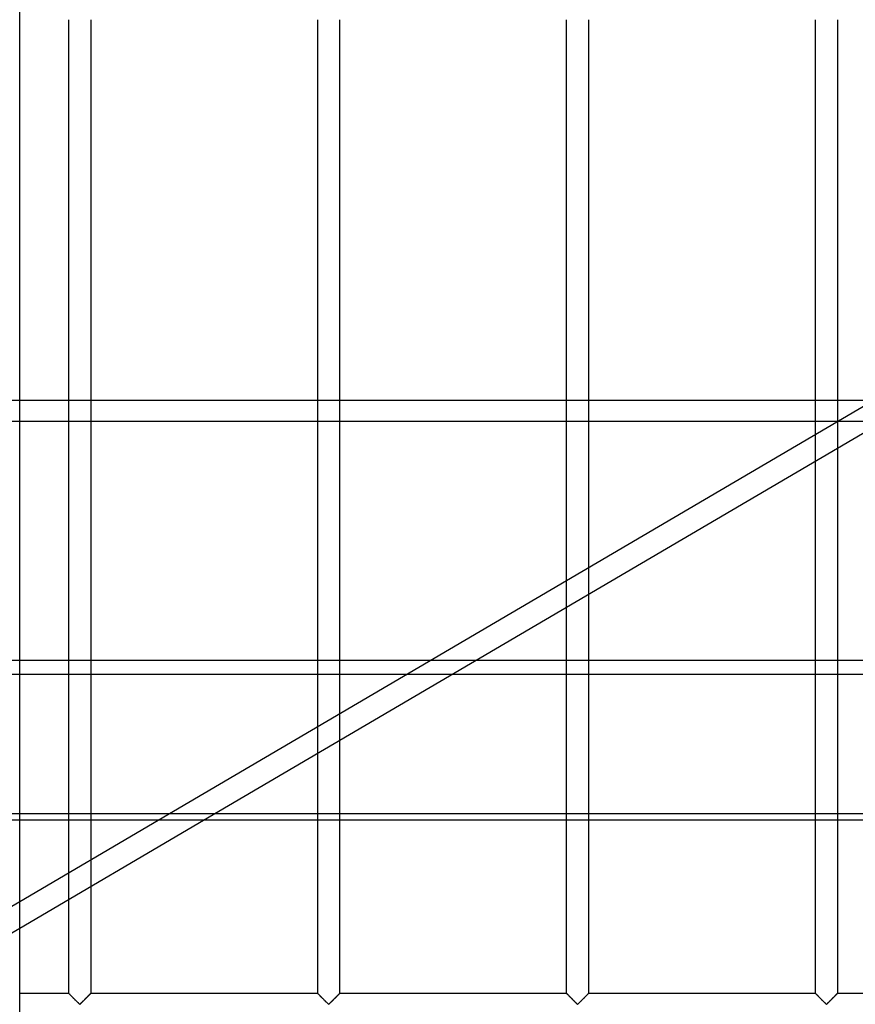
# Model space of a CAD drawing. Header units: millimetres. Extents: x -690 to 690, y -690 to 690.
# Tile 45 of 53: x 100 to 290, y 340 to 564. Entities that reach past the tile are written whole.
import ezdxf

# ---------------------------------------------------------------- set-up
doc = ezdxf.new("R2010")
doc.units = ezdxf.units.MM
doc.layers.add('MAIN-1', color=7, linetype='Continuous')
doc.layers.add('MAIN-2', color=7, linetype='Continuous')

msp = doc.modelspace()

# ---------------------------------------------------------------- linework, layer by layer
at = {"layer": 'MAIN-1'}
for p, q in [((99.65, 477.49), (99.65, 573.36)), ((110.83, 477.49), (110.83, 564.17)), ((115.83, 564.17), (115.83, 477.49)), ((167.5, 477.49), (167.5, 564.17)), ((172.5, 564.17), (172.5, 477.49)), ((224.17, 477.49), (224.17, 564.17)), ((229.17, 564.17), (229.17, 477.49)), ((280.83, 477.49), (280.83, 564.17)), ((285.83, 564.17), (285.83, 477.49)), ((667.5, 477.49), (-667.5, 477.49)), ((-667.5, 418.34), (667.5, 418.34)), ((667.5, 381.93), (-667.5, 381.93)), ((99.65, 286.07), (99.65, 381.93)), ((99.65, 363.44), (131.15, 381.93)), ((99.65, 357.36), (141.52, 381.93)), ((110.83, 370.01), (110.83, 381.93)), ((115.83, 381.93), (115.83, 372.94)), ((167.5, 342.5), (167.5, 381.93)), ((172.5, 381.93), (172.5, 342.5)), ((224.17, 342.5), (224.17, 381.93)), ((229.17, 381.93), (229.17, 342.5)), ((280.83, 342.5), (280.83, 381.93)), ((285.83, 381.93), (285.83, 342.5)), ((115.83, 366.85), (115.83, 342.5)), ((110.83, 342.5), (110.83, 363.92)), ((110.83, 342.5), (99.65, 342.5)), ((110.84, 342.5), (110.83, 342.5)), ((110.85, 342.48), (110.84, 342.5)), ((110.87, 342.46), (110.85, 342.48)), ((110.91, 342.43), (110.87, 342.46)), ((110.94, 342.39), (110.91, 342.43)), ((110.99, 342.34), (110.94, 342.39)), ((111.05, 342.29), (110.99, 342.34)), ((111.11, 342.23), (111.05, 342.29)), ((111.18, 342.16), (111.11, 342.23)), ((111.25, 342.09), (111.18, 342.16)), ((111.33, 342.01), (111.25, 342.09)), ((111.41, 341.93), (111.33, 342.01)), ((111.49, 341.84), (111.41, 341.93)), ((111.58, 341.76), (111.49, 341.84)), ((111.67, 341.67), (111.58, 341.76)), ((111.76, 341.58), (111.67, 341.67)), ((111.85, 341.49), (111.76, 341.58)), ((111.94, 341.39), (111.85, 341.49)), ((112.04, 341.3), (111.94, 341.39)), ((112.14, 341.2), (112.04, 341.3)), ((112.23, 341.1), (112.14, 341.2)), ((112.33, 341.01), (112.23, 341.1)), ((112.43, 340.91), (112.33, 341.01)), ((112.52, 340.82), (112.43, 340.91)), ((112.61, 340.72), (112.52, 340.82)), ((112.71, 340.63), (112.61, 340.72)), ((114.05, 340.72), (113.96, 340.63)), ((114.15, 340.82), (114.05, 340.72)), ((114.24, 340.91), (114.15, 340.82)), ((114.34, 341.01), (114.24, 340.91)), ((114.43, 341.1), (114.34, 341.01)), ((114.53, 341.2), (114.43, 341.1)), ((114.63, 341.3), (114.53, 341.2)), ((114.72, 341.39), (114.63, 341.3)), ((114.82, 341.49), (114.72, 341.39)), ((114.91, 341.58), (114.82, 341.49)), ((115, 341.67), (114.91, 341.58)), ((115.09, 341.76), (115, 341.67)), ((115.18, 341.84), (115.09, 341.76)), ((115.26, 341.93), (115.18, 341.84)), ((115.34, 342.01), (115.26, 341.93)), ((115.42, 342.09), (115.34, 342.01)), ((115.49, 342.16), (115.42, 342.09)), ((115.56, 342.23), (115.49, 342.16)), ((115.62, 342.29), (115.56, 342.23)), ((115.67, 342.34), (115.62, 342.29)), ((115.72, 342.39), (115.67, 342.34)), ((115.76, 342.43), (115.72, 342.39)), ((115.79, 342.46), (115.76, 342.43)), ((115.81, 342.48), (115.79, 342.46)), ((115.83, 342.5), (115.81, 342.48)), ((115.83, 342.5), (115.83, 342.5)), ((167.5, 342.5), (115.83, 342.5)), ((167.51, 342.5), (167.5, 342.5)), ((167.52, 342.48), (167.51, 342.5)), ((167.54, 342.46), (167.52, 342.48)), ((167.57, 342.43), (167.54, 342.46)), ((167.61, 342.39), (167.57, 342.43)), ((167.66, 342.34), (167.61, 342.39)), ((167.71, 342.29), (167.66, 342.34)), ((167.77, 342.23), (167.71, 342.29)), ((167.84, 342.16), (167.77, 342.23)), ((167.92, 342.09), (167.84, 342.16)), ((167.99, 342.01), (167.92, 342.09)), ((168.07, 341.93), (167.99, 342.01)), ((168.16, 341.84), (168.07, 341.93)), ((168.24, 341.76), (168.16, 341.84)), ((168.33, 341.67), (168.24, 341.76)), ((168.42, 341.58), (168.33, 341.67)), ((168.52, 341.49), (168.42, 341.58)), ((168.61, 341.39), (168.52, 341.49)), ((168.71, 341.3), (168.61, 341.39)), ((168.8, 341.2), (168.71, 341.3)), ((168.9, 341.1), (168.8, 341.2)), ((169, 341.01), (168.9, 341.1)), ((169.09, 340.91), (169, 341.01)), ((169.19, 340.82), (169.09, 340.91)), ((169.28, 340.72), (169.19, 340.82)), ((169.37, 340.63), (169.28, 340.72)), ((170.72, 340.72), (170.63, 340.63)), ((170.81, 340.82), (170.72, 340.72)), ((170.91, 340.91), (170.81, 340.82)), ((171, 341.01), (170.91, 340.91)), ((171.1, 341.1), (171, 341.01)), ((171.2, 341.2), (171.1, 341.1)), ((171.29, 341.3), (171.2, 341.2)), ((171.39, 341.39), (171.29, 341.3)), ((171.48, 341.49), (171.39, 341.39)), ((171.58, 341.58), (171.48, 341.49)), ((171.67, 341.67), (171.58, 341.58)), ((171.76, 341.76), (171.67, 341.67)), ((171.84, 341.84), (171.76, 341.76)), ((171.93, 341.93), (171.84, 341.84)), ((172.01, 342.01), (171.93, 341.93)), ((172.08, 342.09), (172.01, 342.01)), ((172.16, 342.16), (172.08, 342.09)), ((172.23, 342.23), (172.16, 342.16)), ((172.29, 342.29), (172.23, 342.23)), ((172.34, 342.34), (172.29, 342.29)), ((172.39, 342.39), (172.34, 342.34)), ((172.43, 342.43), (172.39, 342.39)), ((172.46, 342.46), (172.43, 342.43)), ((172.48, 342.48), (172.46, 342.46)), ((172.49, 342.5), (172.48, 342.48)), ((172.5, 342.5), (172.49, 342.5)), ((224.17, 342.5), (172.5, 342.5)), ((224.19, 342.48), (224.17, 342.5)), ((224.17, 342.5), (224.17, 342.5)), ((224.21, 342.46), (224.19, 342.48)), ((224.24, 342.43), (224.21, 342.46)), ((224.28, 342.39), (224.24, 342.43)), ((224.33, 342.34), (224.28, 342.39)), ((224.38, 342.29), (224.33, 342.34)), ((224.44, 342.23), (224.38, 342.29)), ((224.51, 342.16), (224.44, 342.23)), ((224.58, 342.09), (224.51, 342.16)), ((224.66, 342.01), (224.58, 342.09)), ((224.74, 341.93), (224.66, 342.01)), ((224.82, 341.84), (224.74, 341.93)), ((224.91, 341.76), (224.82, 341.84)), ((225, 341.67), (224.91, 341.76)), ((225.09, 341.58), (225, 341.67)), ((225.18, 341.49), (225.09, 341.58)), ((225.28, 341.39), (225.18, 341.49)), ((225.37, 341.3), (225.28, 341.39)), ((225.47, 341.2), (225.37, 341.3)), ((225.57, 341.1), (225.47, 341.2)), ((225.66, 341.01), (225.57, 341.1)), ((225.76, 340.91), (225.66, 341.01)), ((225.85, 340.82), (225.76, 340.91)), ((225.95, 340.72), (225.85, 340.82)), ((226.04, 340.63), (225.95, 340.72)), ((227.39, 340.72), (227.29, 340.63)), ((227.48, 340.82), (227.39, 340.72)), ((227.57, 340.91), (227.48, 340.82)), ((227.67, 341.01), (227.57, 340.91)), ((227.77, 341.1), (227.67, 341.01)), ((227.86, 341.2), (227.77, 341.1)), ((227.96, 341.3), (227.86, 341.2)), ((228.06, 341.39), (227.96, 341.3)), ((228.15, 341.49), (228.06, 341.39)), ((228.24, 341.58), (228.15, 341.49)), ((228.33, 341.67), (228.24, 341.58)), ((228.42, 341.76), (228.33, 341.67)), ((228.51, 341.84), (228.42, 341.76)), ((228.59, 341.93), (228.51, 341.84)), ((228.67, 342.01), (228.59, 341.93)), ((228.75, 342.09), (228.67, 342.01)), ((228.82, 342.16), (228.75, 342.09)), ((228.89, 342.23), (228.82, 342.16)), ((228.95, 342.29), (228.89, 342.23)), ((229.01, 342.34), (228.95, 342.29)), ((229.06, 342.39), (229.01, 342.34)), ((229.09, 342.43), (229.06, 342.39)), ((229.13, 342.46), (229.09, 342.43)), ((229.15, 342.48), (229.13, 342.46)), ((229.16, 342.5), (229.15, 342.48)), ((229.17, 342.5), (229.16, 342.5)), ((280.83, 342.5), (229.17, 342.5)), ((280.84, 342.5), (280.83, 342.5)), ((280.85, 342.48), (280.84, 342.5)), ((280.87, 342.46), (280.85, 342.48)), ((280.91, 342.43), (280.87, 342.46)), ((280.94, 342.39), (280.91, 342.43)), ((280.99, 342.34), (280.94, 342.39)), ((281.05, 342.29), (280.99, 342.34)), ((281.11, 342.23), (281.05, 342.29)), ((281.18, 342.16), (281.11, 342.23)), ((281.25, 342.09), (281.18, 342.16)), ((281.33, 342.01), (281.25, 342.09)), ((281.41, 341.93), (281.33, 342.01)), ((281.49, 341.84), (281.41, 341.93)), ((281.58, 341.76), (281.49, 341.84)), ((281.67, 341.67), (281.58, 341.76)), ((281.76, 341.58), (281.67, 341.67)), ((281.85, 341.49), (281.76, 341.58)), ((281.94, 341.39), (281.85, 341.49)), ((282.04, 341.3), (281.94, 341.39)), ((282.14, 341.2), (282.04, 341.3)), ((282.23, 341.1), (282.14, 341.2)), ((282.33, 341.01), (282.23, 341.1)), ((282.43, 340.91), (282.33, 341.01)), ((282.52, 340.82), (282.43, 340.91)), ((282.61, 340.72), (282.52, 340.82)), ((282.71, 340.63), (282.61, 340.72)), ((284.05, 340.72), (283.96, 340.63)), ((284.15, 340.82), (284.05, 340.72)), ((284.24, 340.91), (284.15, 340.82)), ((284.34, 341.01), (284.24, 340.91)), ((284.43, 341.1), (284.34, 341.01)), ((284.53, 341.2), (284.43, 341.1)), ((284.63, 341.3), (284.53, 341.2)), ((284.72, 341.39), (284.63, 341.3)), ((284.82, 341.49), (284.72, 341.39)), ((284.91, 341.58), (284.82, 341.49)), ((285, 341.67), (284.91, 341.58)), ((285.09, 341.76), (285, 341.67)), ((285.18, 341.84), (285.09, 341.76)), ((285.26, 341.93), (285.18, 341.84)), ((285.34, 342.01), (285.26, 341.93)), ((285.42, 342.09), (285.34, 342.01)), ((285.49, 342.16), (285.42, 342.09)), ((285.56, 342.23), (285.49, 342.16)), ((285.62, 342.29), (285.56, 342.23)), ((285.67, 342.34), (285.62, 342.29)), ((285.72, 342.39), (285.67, 342.34)), ((285.76, 342.43), (285.72, 342.39)), ((285.79, 342.46), (285.76, 342.43)), ((285.81, 342.48), (285.79, 342.46)), ((285.83, 342.5), (285.81, 342.48)), ((285.83, 342.5), (285.83, 342.5)), ((337.5, 342.5), (285.83, 342.5)), ((112.8, 340.54), (112.71, 340.63)), ((112.88, 340.46), (112.8, 340.54)), ((112.97, 340.37), (112.88, 340.46)), ((113.05, 340.29), (112.97, 340.37)), ((113.13, 340.22), (113.05, 340.29)), ((113.2, 340.15), (113.13, 340.22)), ((113.28, 340.09), (113.2, 340.15)), ((113.39, 340.09), (113.28, 340.09)), ((113.47, 340.15), (113.39, 340.09)), ((113.54, 340.22), (113.47, 340.15)), ((113.62, 340.29), (113.54, 340.22)), ((113.7, 340.37), (113.62, 340.29)), ((113.78, 340.46), (113.7, 340.37)), ((113.87, 340.54), (113.78, 340.46)), ((113.96, 340.63), (113.87, 340.54)), ((169.46, 340.54), (169.37, 340.63)), ((169.55, 340.46), (169.46, 340.54)), ((169.63, 340.37), (169.55, 340.46)), ((169.71, 340.29), (169.63, 340.37)), ((169.79, 340.22), (169.71, 340.29)), ((169.87, 340.15), (169.79, 340.22)), ((169.94, 340.09), (169.87, 340.15)), ((170.06, 340.09), (169.94, 340.09)), ((170.13, 340.15), (170.06, 340.09)), ((170.21, 340.22), (170.13, 340.15)), ((170.29, 340.29), (170.21, 340.22)), ((170.37, 340.37), (170.29, 340.29)), ((170.45, 340.46), (170.37, 340.37)), ((170.54, 340.54), (170.45, 340.46)), ((170.63, 340.63), (170.54, 340.54)), ((226.13, 340.54), (226.04, 340.63)), ((226.22, 340.46), (226.13, 340.54)), ((226.3, 340.37), (226.22, 340.46)), ((226.38, 340.29), (226.3, 340.37)), ((226.46, 340.22), (226.38, 340.29)), ((226.53, 340.15), (226.46, 340.22)), ((226.61, 340.09), (226.53, 340.15)), ((226.72, 340.09), (226.61, 340.09)), ((226.8, 340.15), (226.72, 340.09)), ((226.87, 340.22), (226.8, 340.15)), ((226.95, 340.29), (226.87, 340.22)), ((227.03, 340.37), (226.95, 340.29)), ((227.12, 340.46), (227.03, 340.37)), ((227.2, 340.54), (227.12, 340.46)), ((227.29, 340.63), (227.2, 340.54)), ((282.8, 340.54), (282.71, 340.63)), ((282.88, 340.46), (282.8, 340.54)), ((282.97, 340.37), (282.88, 340.46)), ((283.05, 340.29), (282.97, 340.37)), ((283.13, 340.22), (283.05, 340.29)), ((283.2, 340.15), (283.13, 340.22)), ((283.28, 340.09), (283.2, 340.15)), ((283.39, 340.09), (283.28, 340.09)), ((283.47, 340.15), (283.39, 340.09)), ((283.54, 340.22), (283.47, 340.15)), ((283.62, 340.29), (283.54, 340.22)), ((283.7, 340.37), (283.62, 340.29)), ((283.78, 340.46), (283.7, 340.37)), ((283.87, 340.54), (283.78, 340.46)), ((283.96, 340.63), (283.87, 340.54))]:
    msp.add_line(p, q, dxfattribs=at)
at = {"layer": 'MAIN-2'}
for p, q in [((99.65, 381.93), (99.65, 477.49)), ((110.83, 381.93), (110.83, 477.49)), ((115.83, 477.49), (115.83, 381.93)), ((131.15, 381.93), (293.97, 477.49)), ((141.52, 381.93), (304.34, 477.49)), ((167.5, 381.93), (167.5, 477.49)), ((172.5, 477.49), (172.5, 381.93)), ((224.17, 381.93), (224.17, 477.49)), ((229.17, 477.49), (229.17, 381.93)), ((280.83, 381.93), (280.83, 477.49)), ((285.83, 477.49), (285.83, 381.93)), ((-667.5, 472.74), (667.5, 472.74)), ((667.5, 415.13), (-667.5, 415.13)), ((-667.5, 383.47), (667.5, 383.47)), ((115.83, 372.94), (115.83, 366.85)), ((110.83, 363.92), (110.83, 370.01)), ((-88.69, 252.9), (99.65, 363.44)), ((-67.16, 259.45), (99.65, 357.36)), ((110.83, 342.5), (110.84, 342.49)), ((110.84, 342.49), (110.86, 342.47)), ((110.86, 342.47), (110.9, 342.44)), ((110.9, 342.44), (110.94, 342.39)), ((110.94, 342.39), (111, 342.33)), ((111, 342.33), (111.07, 342.26)), ((111.07, 342.26), (111.15, 342.18)), ((111.15, 342.18), (111.24, 342.09)), ((111.24, 342.09), (111.34, 342)), ((111.34, 342), (111.44, 341.89)), ((111.44, 341.89), (111.55, 341.79)), ((111.55, 341.79), (111.66, 341.68)), ((111.66, 341.68), (111.77, 341.57)), ((111.77, 341.57), (111.88, 341.45)), ((111.88, 341.45), (112, 341.33)), ((112, 341.33), (112.12, 341.21)), ((112.12, 341.21), (112.24, 341.09)), ((112.24, 341.09), (112.36, 340.97)), ((112.36, 340.97), (112.48, 340.86)), ((112.48, 340.86), (112.6, 340.74)), ((112.6, 340.74), (112.71, 340.63)), ((113.99, 340.66), (114.06, 340.73)), ((114.06, 340.73), (114.12, 340.79)), ((114.12, 340.79), (114.19, 340.86)), ((114.19, 340.86), (114.26, 340.93)), ((114.26, 340.93), (114.33, 341)), ((114.33, 341), (114.4, 341.07)), ((114.4, 341.07), (114.47, 341.13)), ((114.47, 341.13), (114.53, 341.2)), ((114.53, 341.2), (114.6, 341.27)), ((114.6, 341.27), (114.67, 341.34)), ((114.67, 341.34), (114.74, 341.41)), ((114.74, 341.41), (114.81, 341.48)), ((114.81, 341.48), (114.87, 341.54)), ((114.87, 341.54), (114.94, 341.61)), ((114.94, 341.61), (115, 341.67)), ((115, 341.67), (115.07, 341.74)), ((115.07, 341.74), (115.13, 341.8)), ((115.13, 341.8), (115.19, 341.86)), ((115.19, 341.86), (115.25, 341.92)), ((115.25, 341.92), (115.31, 341.98)), ((115.31, 341.98), (115.36, 342.03)), ((115.36, 342.03), (115.42, 342.09)), ((115.42, 342.09), (115.47, 342.14)), ((115.47, 342.14), (115.52, 342.19)), ((115.52, 342.19), (115.57, 342.24)), ((115.57, 342.24), (115.61, 342.28)), ((115.61, 342.28), (115.65, 342.32)), ((115.65, 342.32), (115.69, 342.36)), ((115.69, 342.36), (115.72, 342.39)), ((115.72, 342.39), (115.75, 342.42)), ((115.75, 342.42), (115.78, 342.44)), ((115.78, 342.44), (115.8, 342.46)), ((115.8, 342.46), (115.81, 342.48)), ((115.81, 342.48), (115.82, 342.49)), ((115.82, 342.49), (115.83, 342.5)), ((115.83, 342.5), (115.83, 342.5)), ((167.5, 342.5), (167.51, 342.49)), ((167.51, 342.49), (167.53, 342.47)), ((167.53, 342.47), (167.56, 342.44)), ((167.56, 342.44), (167.61, 342.39)), ((167.61, 342.39), (167.67, 342.33)), ((167.67, 342.33), (167.74, 342.26)), ((167.74, 342.26), (167.82, 342.18)), ((167.82, 342.18), (167.91, 342.09)), ((167.91, 342.09), (168.01, 342)), ((168.01, 342), (168.11, 341.89)), ((168.11, 341.89), (168.21, 341.79)), ((168.21, 341.79), (168.32, 341.68)), ((168.32, 341.68), (168.43, 341.57)), ((168.43, 341.57), (168.55, 341.45)), ((168.55, 341.45), (168.67, 341.33)), ((168.67, 341.33), (168.79, 341.21)), ((168.79, 341.21), (168.91, 341.09)), ((168.91, 341.09), (169.03, 340.97)), ((169.03, 340.97), (169.15, 340.86)), ((169.15, 340.86), (169.26, 340.74)), ((169.26, 340.74), (169.38, 340.63)), ((170.66, 340.66), (170.73, 340.73)), ((170.73, 340.73), (170.79, 340.79)), ((170.79, 340.79), (170.86, 340.86)), ((170.86, 340.86), (170.93, 340.93)), ((170.93, 340.93), (170.99, 341)), ((170.99, 341), (171.06, 341.07)), ((171.06, 341.07), (171.13, 341.13)), ((171.13, 341.13), (171.2, 341.2)), ((171.2, 341.2), (171.27, 341.27)), ((171.27, 341.27), (171.34, 341.34)), ((171.34, 341.34), (171.41, 341.41)), ((171.41, 341.41), (171.47, 341.48)), ((171.47, 341.48), (171.54, 341.54)), ((171.54, 341.54), (171.61, 341.61)), ((171.61, 341.61), (171.67, 341.67)), ((171.67, 341.67), (171.73, 341.74)), ((171.73, 341.74), (171.8, 341.8)), ((171.8, 341.8), (171.86, 341.86)), ((171.86, 341.86), (171.92, 341.92)), ((171.92, 341.92), (171.97, 341.98)), ((171.97, 341.98), (172.03, 342.03)), ((172.03, 342.03), (172.09, 342.09)), ((172.09, 342.09), (172.14, 342.14)), ((172.14, 342.14), (172.19, 342.19)), ((172.19, 342.19), (172.24, 342.24)), ((172.24, 342.24), (172.28, 342.28)), ((172.28, 342.28), (172.32, 342.32)), ((172.32, 342.32), (172.36, 342.36)), ((172.36, 342.36), (172.39, 342.39)), ((172.39, 342.39), (172.42, 342.42)), ((172.42, 342.42), (172.44, 342.44)), ((172.44, 342.44), (172.46, 342.46)), ((172.46, 342.46), (172.48, 342.48)), ((172.48, 342.48), (172.49, 342.49)), ((172.49, 342.49), (172.5, 342.5)), ((172.5, 342.5), (172.5, 342.5)), ((224.17, 342.5), (224.17, 342.49)), ((224.17, 342.49), (224.2, 342.47)), ((224.2, 342.47), (224.23, 342.44)), ((224.23, 342.44), (224.28, 342.39)), ((224.28, 342.39), (224.34, 342.33)), ((224.34, 342.33), (224.41, 342.26)), ((224.41, 342.26), (224.49, 342.18)), ((224.49, 342.18), (224.58, 342.09)), ((224.58, 342.09), (224.67, 342)), ((224.67, 342), (224.77, 341.89)), ((224.77, 341.89), (224.88, 341.79)), ((224.88, 341.79), (224.99, 341.68)), ((224.99, 341.68), (225.1, 341.57)), ((225.1, 341.57), (225.22, 341.45)), ((225.22, 341.45), (225.34, 341.33)), ((225.34, 341.33), (225.46, 341.21)), ((225.46, 341.21), (225.58, 341.09)), ((225.58, 341.09), (225.7, 340.97)), ((225.7, 340.97), (225.81, 340.86)), ((225.81, 340.86), (225.93, 340.74)), ((225.93, 340.74), (226.04, 340.63)), ((227.33, 340.66), (227.39, 340.73)), ((227.39, 340.73), (227.46, 340.79)), ((227.46, 340.79), (227.53, 340.86)), ((227.53, 340.86), (227.59, 340.93)), ((227.59, 340.93), (227.66, 341)), ((227.66, 341), (227.73, 341.07)), ((227.73, 341.07), (227.8, 341.13)), ((227.8, 341.13), (227.87, 341.2)), ((227.87, 341.2), (227.94, 341.27)), ((227.94, 341.27), (228.01, 341.34)), ((228.01, 341.34), (228.07, 341.41)), ((228.07, 341.41), (228.14, 341.48)), ((228.14, 341.48), (228.21, 341.54)), ((228.21, 341.54), (228.27, 341.61)), ((228.27, 341.61), (228.34, 341.67)), ((228.34, 341.67), (228.4, 341.74)), ((228.4, 341.74), (228.46, 341.8)), ((228.46, 341.8), (228.52, 341.86)), ((228.52, 341.86), (228.58, 341.92)), ((228.58, 341.92), (228.64, 341.98)), ((228.64, 341.98), (228.7, 342.03)), ((228.7, 342.03), (228.75, 342.09)), ((228.75, 342.09), (228.81, 342.14)), ((228.81, 342.14), (228.86, 342.19)), ((228.86, 342.19), (228.9, 342.24)), ((228.9, 342.24), (228.95, 342.28)), ((228.95, 342.28), (228.99, 342.32)), ((228.99, 342.32), (229.02, 342.36)), ((229.02, 342.36), (229.06, 342.39)), ((229.06, 342.39), (229.08, 342.42)), ((229.08, 342.42), (229.11, 342.44)), ((229.11, 342.44), (229.13, 342.46)), ((229.13, 342.46), (229.15, 342.48)), ((229.15, 342.48), (229.16, 342.49)), ((229.16, 342.49), (229.16, 342.5)), ((229.16, 342.5), (229.17, 342.5)), ((280.83, 342.5), (280.84, 342.49)), ((280.84, 342.49), (280.86, 342.47)), ((280.86, 342.47), (280.9, 342.44)), ((280.9, 342.44), (280.94, 342.39)), ((280.94, 342.39), (281, 342.33)), ((281, 342.33), (281.07, 342.26)), ((281.07, 342.26), (281.15, 342.18)), ((281.15, 342.18), (281.24, 342.09)), ((281.24, 342.09), (281.34, 342)), ((281.34, 342), (281.44, 341.89)), ((281.44, 341.89), (281.55, 341.79)), ((281.55, 341.79), (281.66, 341.68)), ((281.66, 341.68), (281.77, 341.57)), ((281.77, 341.57), (281.88, 341.45)), ((281.88, 341.45), (282, 341.33)), ((282, 341.33), (282.12, 341.21)), ((282.12, 341.21), (282.24, 341.09)), ((282.24, 341.09), (282.36, 340.97)), ((282.36, 340.97), (282.48, 340.86)), ((282.48, 340.86), (282.6, 340.74)), ((282.6, 340.74), (282.71, 340.63)), ((283.99, 340.66), (284.06, 340.73)), ((284.06, 340.73), (284.12, 340.79)), ((284.12, 340.79), (284.19, 340.86)), ((284.19, 340.86), (284.26, 340.93)), ((284.26, 340.93), (284.33, 341)), ((284.33, 341), (284.4, 341.07)), ((284.4, 341.07), (284.47, 341.13)), ((284.47, 341.13), (284.53, 341.2)), ((284.53, 341.2), (284.6, 341.27)), ((284.6, 341.27), (284.67, 341.34)), ((284.67, 341.34), (284.74, 341.41)), ((284.74, 341.41), (284.81, 341.48)), ((284.81, 341.48), (284.87, 341.54)), ((284.87, 341.54), (284.94, 341.61)), ((284.94, 341.61), (285, 341.67)), ((285, 341.67), (285.07, 341.74)), ((285.07, 341.74), (285.13, 341.8)), ((285.13, 341.8), (285.19, 341.86)), ((285.19, 341.86), (285.25, 341.92)), ((285.25, 341.92), (285.31, 341.98)), ((285.31, 341.98), (285.36, 342.03)), ((285.36, 342.03), (285.42, 342.09)), ((285.42, 342.09), (285.47, 342.14)), ((285.47, 342.14), (285.52, 342.19)), ((285.52, 342.19), (285.57, 342.24)), ((285.57, 342.24), (285.61, 342.28)), ((285.61, 342.28), (285.65, 342.32)), ((285.65, 342.32), (285.69, 342.36)), ((285.69, 342.36), (285.72, 342.39)), ((285.72, 342.39), (285.75, 342.42)), ((285.75, 342.42), (285.78, 342.44)), ((285.78, 342.44), (285.8, 342.46)), ((285.8, 342.46), (285.81, 342.48)), ((285.81, 342.48), (285.82, 342.49)), ((285.82, 342.49), (285.83, 342.5)), ((285.83, 342.5), (285.83, 342.5)), ((112.71, 340.63), (112.82, 340.52)), ((112.82, 340.52), (112.93, 340.41)), ((112.93, 340.41), (113.03, 340.31)), ((113.03, 340.31), (113.13, 340.22)), ((113.13, 340.22), (113.22, 340.13)), ((113.22, 340.13), (113.33, 340.07)), ((113.33, 340.07), (113.41, 340.1)), ((113.41, 340.1), (113.46, 340.15)), ((113.46, 340.15), (113.51, 340.19)), ((113.51, 340.19), (113.57, 340.25)), ((113.57, 340.25), (113.62, 340.3)), ((113.62, 340.3), (113.68, 340.36)), ((113.68, 340.36), (113.74, 340.41)), ((113.74, 340.41), (113.8, 340.47)), ((113.8, 340.47), (113.86, 340.53)), ((113.86, 340.53), (113.93, 340.6)), ((113.93, 340.6), (113.99, 340.66)), ((169.38, 340.63), (169.49, 340.52)), ((169.49, 340.52), (169.6, 340.41)), ((169.6, 340.41), (169.7, 340.31)), ((169.7, 340.31), (169.79, 340.22)), ((169.79, 340.22), (169.89, 340.13)), ((169.89, 340.13), (170, 340.07)), ((170, 340.07), (170.07, 340.1)), ((170.07, 340.1), (170.13, 340.15)), ((170.13, 340.15), (170.18, 340.19)), ((170.18, 340.19), (170.23, 340.25)), ((170.23, 340.25), (170.29, 340.3)), ((170.29, 340.3), (170.35, 340.36)), ((170.35, 340.36), (170.41, 340.41)), ((170.41, 340.41), (170.47, 340.47)), ((170.47, 340.47), (170.53, 340.53)), ((170.53, 340.53), (170.59, 340.6)), ((170.59, 340.6), (170.66, 340.66)), ((226.04, 340.63), (226.16, 340.52)), ((226.16, 340.52), (226.26, 340.41)), ((226.26, 340.41), (226.36, 340.31)), ((226.36, 340.31), (226.46, 340.22)), ((226.46, 340.22), (226.55, 340.13)), ((226.55, 340.13), (226.67, 340.07)), ((226.67, 340.07), (226.74, 340.1)), ((226.74, 340.1), (226.79, 340.15)), ((226.79, 340.15), (226.85, 340.19)), ((226.85, 340.19), (226.9, 340.25)), ((226.9, 340.25), (226.96, 340.3)), ((226.96, 340.3), (227.01, 340.36)), ((227.01, 340.36), (227.07, 340.41)), ((227.07, 340.41), (227.13, 340.47)), ((227.13, 340.47), (227.2, 340.53)), ((227.2, 340.53), (227.26, 340.6)), ((227.26, 340.6), (227.33, 340.66)), ((282.71, 340.63), (282.82, 340.52)), ((282.82, 340.52), (282.93, 340.41)), ((282.93, 340.41), (283.03, 340.31)), ((283.03, 340.31), (283.13, 340.22)), ((283.13, 340.22), (283.22, 340.13)), ((283.22, 340.13), (283.33, 340.07)), ((283.33, 340.07), (283.41, 340.1)), ((283.41, 340.1), (283.46, 340.15)), ((283.46, 340.15), (283.51, 340.19)), ((283.51, 340.19), (283.57, 340.25)), ((283.57, 340.25), (283.62, 340.3)), ((283.62, 340.3), (283.68, 340.36)), ((283.68, 340.36), (283.74, 340.41)), ((283.74, 340.41), (283.8, 340.47)), ((283.8, 340.47), (283.86, 340.53)), ((283.86, 340.53), (283.93, 340.6)), ((283.93, 340.6), (283.99, 340.66))]:
    msp.add_line(p, q, dxfattribs=at)

doc.saveas('drawing.dxf')
